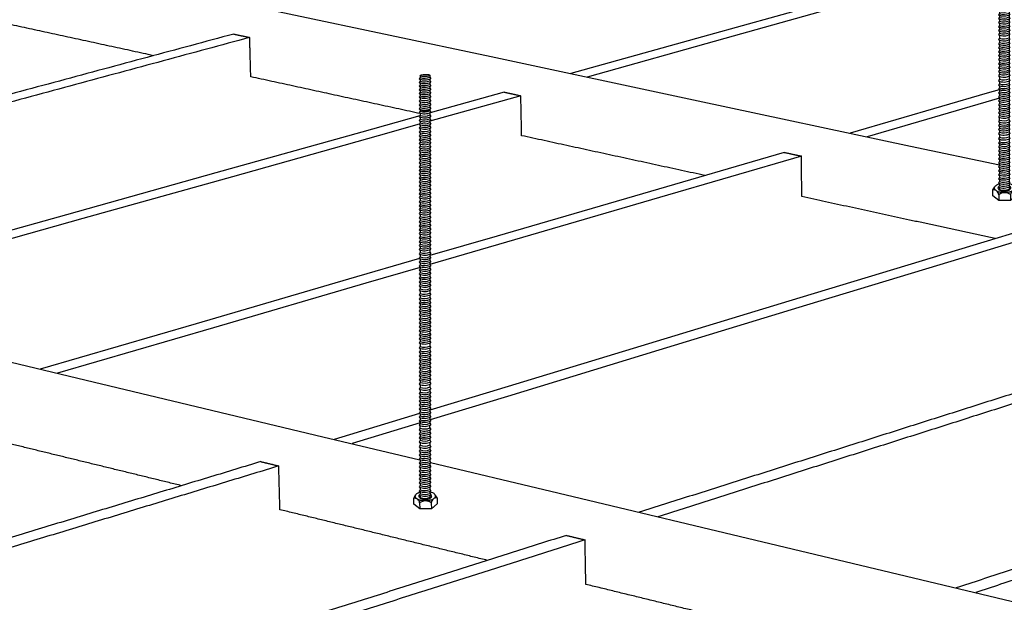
# Model space of a CAD drawing. Header units: millimetres. Extents: x 2538 to 24562, y 4449 to 23795.
# Tile 196 of 256: x 22547 to 22906, y 11558 to 11770. Entities that reach past the tile are written whole.
import ezdxf
from ezdxf import colors
from ezdxf.entities.mleader import LeaderData, LeaderLine
from ezdxf.math import Vec2, Vec3

# ---------------------------------------------------------------- set-up
doc = ezdxf.new("R2010")
doc.units = ezdxf.units.MM
doc.layers.add('_HD_tornillo', color=30, linetype='Continuous')
doc.layers.add('HD021_Text', color=2, linetype='Continuous', lineweight=9)
doc.layers.add('Make2D$Visible$Curves', color=7, linetype='Continuous', true_color=0x000000)
doc.styles.add('Arial Narrow', font='ARIALN.TTF')

# ---------------------------------------------------------------- blocks, each defined once
blk = doc.blocks.new('varilla roscada ISO')
for p, q in [((1060.76, -963.391), (1060.76, -963.521)), ((1060.76, -963.421), (1060.76, -963.545)), ((1059.908, -963.578), (1059.822, -963.695)), ((1059.822, -963.695), (1059.908, -963.791)), ((1059.908, -963.901), (1059.822, -964.017)), ((1059.822, -964.017), (1059.908, -964.114)), ((1059.908, -964.223), (1059.822, -964.339)), ((1059.908, -963.455), (1059.908, -963.578)), ((1059.908, -963.777), (1059.908, -963.901)), ((1059.908, -964.1), (1059.908, -964.223)), ((1060.76, -963.758), (1060.832, -963.67)), ((1060.76, -963.744), (1060.76, -963.868)), ((1060.76, -964.081), (1060.832, -963.993)), ((1060.76, -964.066), (1060.76, -964.19)), ((1060.761, -963.545), (1060.832, -963.67)), ((1060.761, -963.867), (1060.832, -963.993)), ((1060.761, -964.19), (1060.832, -964.315)), ((1059.822, -964.339), (1059.908, -964.436)), ((1059.908, -964.546), (1059.822, -964.662)), ((1059.822, -964.662), (1059.908, -964.759)), ((1059.908, -964.868), (1059.822, -964.984)), ((1059.822, -964.984), (1059.908, -965.081)), ((1059.908, -964.422), (1059.908, -964.546)), ((1059.908, -964.744), (1059.908, -964.868)), ((1059.908, -965.081), (1059.908, -965.191)), ((1060.76, -964.403), (1060.832, -964.315)), ((1060.76, -964.389), (1060.76, -964.513)), ((1060.76, -964.726), (1060.832, -964.638)), ((1060.76, -964.711), (1060.76, -964.835)), ((1060.76, -965.048), (1060.832, -964.96)), ((1060.76, -965.048), (1060.76, -965.158)), ((1060.761, -964.512), (1060.832, -964.638)), ((1060.761, -964.835), (1060.832, -964.96)), ((1059.908, -965.191), (1059.822, -965.307)), ((1059.822, -965.307), (1059.908, -965.404)), ((1059.908, -965.552), (1059.822, -965.668)), ((1059.822, -965.668), (1059.908, -965.765)), ((1059.822, -965.668), (1059.908, -965.765)), ((1059.908, -965.887), (1059.822, -966.003)), ((1059.822, -966.003), (1059.908, -966.1)), ((1059.908, -965.404), (1059.908, -965.552)), ((1059.908, -965.765), (1059.908, -965.887)), ((1060.76, -965.371), (1060.832, -965.283)), ((1060.76, -965.371), (1060.76, -965.518)), ((1060.76, -965.731), (1060.832, -965.644)), ((1060.76, -965.731), (1060.832, -965.644)), ((1060.76, -965.731), (1060.76, -965.854)), ((1060.76, -966.067), (1060.832, -965.979)), ((1060.761, -965.157), (1060.832, -965.283)), ((1060.761, -965.518), (1060.832, -965.644)), ((1060.761, -965.853), (1060.832, -965.979)), ((1059.908, -966.224), (1059.822, -966.34)), ((1059.822, -966.34), (1059.908, -966.437)), ((1059.908, -966.546), (1059.822, -966.662)), ((1059.822, -966.662), (1059.908, -966.759)), ((1059.908, -966.1), (1059.908, -966.224)), ((1059.908, -966.437), (1059.908, -966.546)), ((1059.908, -966.759), (1059.908, -966.907)), ((1060.76, -966.067), (1060.76, -966.191)), ((1060.76, -966.404), (1060.832, -966.316)), ((1060.76, -966.404), (1060.76, -966.513)), ((1060.76, -966.726), (1060.832, -966.638)), ((1060.76, -966.726), (1060.76, -966.874)), ((1060.761, -966.19), (1060.832, -966.316)), ((1060.761, -966.513), (1060.832, -966.638)), ((1060.761, -966.873), (1060.832, -966.999)), ((1059.908, -966.907), (1059.822, -967.023)), ((1059.822, -967.023), (1059.908, -967.12)), ((1059.822, -967.023), (1059.908, -967.12)), ((1059.908, -967.243), (1059.822, -967.359)), ((1059.822, -967.359), (1059.908, -967.456)), ((1059.908, -967.579), (1059.822, -967.696)), ((1059.822, -967.696), (1059.908, -967.792)), ((1059.908, -967.12), (1059.908, -967.243)), ((1059.908, -967.456), (1059.908, -967.579)), ((1060.76, -967.087), (1060.832, -966.999)), ((1060.76, -967.087), (1060.832, -966.999)), ((1060.76, -967.087), (1060.76, -967.209)), ((1060.76, -967.423), (1060.832, -967.335)), ((1060.76, -967.423), (1060.76, -967.546)), ((1060.76, -967.759), (1060.832, -967.672)), ((1060.761, -967.209), (1060.832, -967.335)), ((1060.761, -967.546), (1060.832, -967.672)), ((1059.908, -967.902), (1059.822, -968.018)), ((1059.822, -968.018), (1059.908, -968.115)), ((1059.908, -968.263), (1059.822, -968.379)), ((1059.822, -968.379), (1059.908, -968.476)), ((1059.822, -968.379), (1059.908, -968.476)), ((1059.908, -968.598), (1059.822, -968.714)), ((1059.908, -967.792), (1059.908, -967.902)), ((1059.908, -968.115), (1059.908, -968.263)), ((1059.908, -968.476), (1059.908, -968.598)), ((1060.76, -967.759), (1060.76, -967.869)), ((1060.76, -968.082), (1060.832, -967.994)), ((1060.76, -968.082), (1060.76, -968.23)), ((1060.76, -968.443), (1060.832, -968.355)), ((1060.76, -968.443), (1060.832, -968.355)), ((1060.76, -968.443), (1060.76, -968.565)), ((1060.761, -967.868), (1060.832, -967.994)), ((1060.761, -968.229), (1060.832, -968.355)), ((1060.761, -968.565), (1060.832, -968.69)), ((1059.822, -968.714), (1059.908, -968.811)), ((1059.908, -968.935), (1059.822, -969.051)), ((1059.822, -969.051), (1059.908, -969.148)), ((1059.908, -969.258), (1059.822, -969.374)), ((1059.822, -969.374), (1059.908, -969.471)), ((1059.908, -968.811), (1059.908, -968.935)), ((1059.908, -969.148), (1059.908, -969.258)), ((1059.908, -969.471), (1059.908, -969.618)), ((1060.76, -968.778), (1060.832, -968.69)), ((1060.76, -968.778), (1060.76, -968.902)), ((1060.76, -969.115), (1060.832, -969.027)), ((1060.76, -969.115), (1060.76, -969.224)), ((1060.76, -969.437), (1060.832, -969.35)), ((1060.76, -969.437), (1060.76, -969.585)), ((1060.761, -968.901), (1060.832, -969.027)), ((1060.761, -969.224), (1060.832, -969.35)), ((1059.908, -969.618), (1059.822, -969.735)), ((1059.822, -969.735), (1059.908, -969.831)), ((1059.908, -969.943), (1059.822, -970.059)), ((1059.822, -970.059), (1059.908, -970.156)), ((1059.908, -970.279), (1059.822, -970.395)), ((1059.908, -969.831), (1059.908, -969.943)), ((1059.908, -970.156), (1059.908, -970.279)), ((1060.76, -969.798), (1060.832, -969.711)), ((1060.76, -969.798), (1060.76, -969.91)), ((1060.76, -970.123), (1060.832, -970.035)), ((1060.76, -970.123), (1060.76, -970.245)), ((1060.761, -969.585), (1060.832, -969.711)), ((1060.761, -969.909), (1060.832, -970.035)), ((1060.761, -970.245), (1060.832, -970.371)), ((1059.822, -970.395), (1059.908, -970.492)), ((1059.908, -970.615), (1059.822, -970.731)), ((1059.822, -970.731), (1059.908, -970.828)), ((1059.908, -970.958), (1059.822, -971.075)), ((1059.822, -971.075), (1059.908, -971.171)), ((1059.908, -970.492), (1059.908, -970.615)), ((1059.908, -970.828), (1059.908, -970.958)), ((1059.908, -971.171), (1059.908, -971.297)), ((1060.76, -970.458), (1060.832, -970.371)), ((1060.76, -970.458), (1060.76, -970.582)), ((1060.76, -970.795), (1060.832, -970.707)), ((1060.76, -970.795), (1060.76, -970.925)), ((1060.76, -971.138), (1060.832, -971.05)), ((1060.76, -971.138), (1060.76, -971.264)), ((1060.761, -970.582), (1060.832, -970.707)), ((1060.761, -970.925), (1060.832, -971.05)), ((1059.908, -971.297), (1059.822, -971.413)), ((1059.822, -971.413), (1059.908, -971.51)), ((1059.908, -971.622), (1059.822, -971.738)), ((1059.822, -971.738), (1059.908, -971.835)), ((1059.908, -971.957), (1059.822, -972.074)), ((1059.908, -971.51), (1059.908, -971.622)), ((1059.908, -971.835), (1059.908, -971.957)), ((1060.76, -971.477), (1060.832, -971.389)), ((1060.76, -971.477), (1060.76, -971.589)), ((1060.76, -971.802), (1060.832, -971.714)), ((1060.76, -971.802), (1060.76, -971.924)), ((1060.76, -972.137), (1060.832, -972.049)), ((1060.761, -971.264), (1060.832, -971.389)), ((1060.761, -971.588), (1060.832, -971.714)), ((1060.761, -971.924), (1060.832, -972.049)), ((1059.822, -972.074), (1059.908, -972.17)), ((1059.908, -972.294), (1059.822, -972.41)), ((1059.822, -972.41), (1059.908, -972.507)), ((1059.908, -972.637), (1059.822, -972.753)), ((1059.822, -972.753), (1059.908, -972.85)), ((1059.908, -972.17), (1059.908, -972.294)), ((1059.908, -972.507), (1059.908, -972.637)), ((1059.908, -972.85), (1059.908, -972.98)), ((1060.76, -972.137), (1060.76, -972.261)), ((1060.76, -972.474), (1060.832, -972.386)), ((1060.76, -972.474), (1060.76, -972.604)), ((1060.76, -972.817), (1060.832, -972.729)), ((1060.76, -972.817), (1060.76, -972.947)), ((1060.761, -972.26), (1060.832, -972.386)), ((1060.761, -972.603), (1060.832, -972.729)), ((1059.908, -972.98), (1059.822, -973.096)), ((1059.822, -973.096), (1059.908, -973.193)), ((1059.908, -973.326), (1059.822, -973.443)), ((1059.822, -973.443), (1059.908, -973.539)), ((1059.908, -973.67), (1059.822, -973.786)), ((1059.822, -973.786), (1059.908, -973.883)), ((1059.908, -973.193), (1059.908, -973.326)), ((1059.908, -973.539), (1059.908, -973.67)), ((1060.76, -973.16), (1060.832, -973.072)), ((1060.76, -973.16), (1060.76, -973.293)), ((1060.76, -973.506), (1060.832, -973.419)), ((1060.76, -973.506), (1060.76, -973.636)), ((1060.76, -973.849), (1060.832, -973.762)), ((1060.761, -972.947), (1060.832, -973.072)), ((1060.761, -973.293), (1060.832, -973.419)), ((1060.761, -973.636), (1060.832, -973.762)), ((1059.908, -974.013), (1059.822, -974.129)), ((1059.822, -974.129), (1059.908, -974.226)), ((1059.908, -974.378), (1059.822, -974.494)), ((1059.822, -974.494), (1059.908, -974.591)), ((1059.908, -973.883), (1059.908, -974.013)), ((1059.908, -974.226), (1059.908, -974.378)), ((1059.908, -974.591), (1059.908, -974.724)), ((1060.76, -973.849), (1060.76, -973.979)), ((1060.76, -974.192), (1060.832, -974.105)), ((1060.76, -974.192), (1060.76, -974.344)), ((1060.76, -974.557), (1060.832, -974.47)), ((1060.76, -974.557), (1060.76, -974.691)), ((1060.761, -973.979), (1060.832, -974.105)), ((1060.761, -974.344), (1060.832, -974.47)), ((1059.908, -974.724), (1059.822, -974.84)), ((1059.822, -974.84), (1059.908, -974.937)), ((1059.908, -975.067), (1059.822, -975.183)), ((1059.822, -975.183), (1059.908, -975.28)), ((1059.908, -975.41), (1059.822, -975.526)), ((1059.908, -974.937), (1059.908, -975.067)), ((1059.908, -975.28), (1059.908, -975.41)), ((1060.76, -974.904), (1060.832, -974.816)), ((1060.76, -974.904), (1060.76, -975.034)), ((1060.76, -975.247), (1060.832, -975.159)), ((1060.76, -975.247), (1060.76, -975.377)), ((1060.76, -975.59), (1060.832, -975.502)), ((1060.761, -974.69), (1060.832, -974.816)), ((1060.761, -975.033), (1060.832, -975.159)), ((1060.761, -975.376), (1060.832, -975.502)), ((1059.822, -975.526), (1059.908, -975.623)), ((1059.908, -975.79), (1059.822, -975.906)), ((1059.822, -975.906), (1059.908, -976.003)), ((1059.908, -976.133), (1059.822, -976.25)), ((1059.822, -976.25), (1059.908, -976.346)), ((1059.908, -975.623), (1059.908, -975.79)), ((1059.908, -976.003), (1059.908, -976.133)), ((1059.908, -976.346), (1059.908, -976.48)), ((1060.76, -975.59), (1060.76, -975.757)), ((1060.76, -975.97), (1060.832, -975.882)), ((1060.76, -975.97), (1060.76, -976.1)), ((1060.76, -976.313), (1060.832, -976.225)), ((1060.76, -976.313), (1060.76, -976.446)), ((1060.761, -975.757), (1060.832, -975.882)), ((1060.761, -976.1), (1060.832, -976.225)), ((1059.908, -976.48), (1059.822, -976.596)), ((1059.822, -976.596), (1059.908, -976.693)), ((1059.908, -976.823), (1059.822, -976.939)), ((1059.822, -976.939), (1059.908, -977.036)), ((1059.908, -977.166), (1059.822, -977.282)), ((1059.908, -976.693), (1059.908, -976.823)), ((1059.908, -977.036), (1059.908, -977.166)), ((1060.76, -976.659), (1060.832, -976.572)), ((1060.76, -976.659), (1060.76, -976.789)), ((1060.76, -977.002), (1060.832, -976.915)), ((1060.76, -977.002), (1060.76, -977.133)), ((1060.761, -976.446), (1060.832, -976.572)), ((1060.761, -976.789), (1060.832, -976.915)), ((1060.761, -977.132), (1060.832, -977.258)), ((1059.822, -977.282), (1059.908, -977.379)), ((1059.908, -977.531), (1059.822, -977.647)), ((1059.822, -977.647), (1059.908, -977.744)), ((1059.908, -977.877), (1059.822, -977.993)), ((1059.822, -977.993), (1059.908, -978.09)), ((1059.908, -977.379), (1059.908, -977.531)), ((1059.908, -977.744), (1059.908, -977.877)), ((1059.908, -978.09), (1059.908, -978.22)), ((1060.76, -977.346), (1060.832, -977.258)), ((1060.76, -977.346), (1060.76, -977.497)), ((1060.76, -977.71), (1060.832, -977.623)), ((1060.76, -977.71), (1060.76, -977.844)), ((1060.76, -978.057), (1060.832, -977.969)), ((1060.76, -978.057), (1060.76, -978.187)), ((1060.761, -977.497), (1060.832, -977.623)), ((1060.761, -977.843), (1060.832, -977.969)), ((1059.908, -978.22), (1059.822, -978.336)), ((1059.822, -978.336), (1059.908, -978.433)), ((1059.908, -978.563), (1059.822, -978.679)), ((1059.822, -978.679), (1059.908, -978.776)), ((1059.908, -978.95), (1059.822, -979.066)), ((1059.908, -978.433), (1059.908, -978.563)), ((1059.908, -978.776), (1059.908, -978.95)), ((1060.76, -978.4), (1060.832, -978.312)), ((1060.76, -978.4), (1060.76, -978.53)), ((1060.76, -978.743), (1060.832, -978.655)), ((1060.76, -978.743), (1060.76, -978.917)), ((1060.761, -978.186), (1060.832, -978.312)), ((1060.761, -978.529), (1060.832, -978.655)), ((1060.761, -978.916), (1060.832, -979.042)), ((1059.822, -979.066), (1059.908, -979.163)), ((1059.908, -979.33), (1059.822, -979.446)), ((1059.822, -979.446), (1059.908, -979.543)), ((1059.908, -979.673), (1059.822, -979.789)), ((1059.822, -979.789), (1059.908, -979.886)), ((1059.908, -979.163), (1059.908, -979.33)), ((1059.908, -979.543), (1059.908, -979.673)), ((1060.76, -979.13), (1060.832, -979.042)), ((1060.76, -979.13), (1060.76, -979.297)), ((1060.76, -979.51), (1060.832, -979.422)), ((1060.76, -979.51), (1060.76, -979.64)), ((1060.76, -979.853), (1060.832, -979.765)), ((1060.761, -979.297), (1060.832, -979.422)), ((1060.761, -979.64), (1060.832, -979.765)), ((1059.908, -980.019), (1059.822, -980.136)), ((1059.822, -980.136), (1059.908, -980.233)), ((1059.908, -980.363), (1059.822, -980.479)), ((1059.822, -980.479), (1059.908, -980.576)), ((1059.908, -979.886), (1059.908, -980.019)), ((1059.908, -980.233), (1059.908, -980.363)), ((1059.908, -980.576), (1059.908, -980.706)), ((1060.76, -979.853), (1060.76, -979.986)), ((1060.76, -980.199), (1060.832, -980.112)), ((1060.76, -980.199), (1060.76, -980.329)), ((1060.76, -980.542), (1060.832, -980.455)), ((1060.76, -980.542), (1060.76, -980.672)), ((1060.761, -979.986), (1060.832, -980.112)), ((1060.761, -980.329), (1060.832, -980.455)), ((1060.761, -980.672), (1060.832, -980.798)), ((1059.908, -980.706), (1059.822, -980.822)), ((1059.822, -980.822), (1059.908, -980.919)), ((1059.908, -981.071), (1059.822, -981.187)), ((1059.822, -981.187), (1059.908, -981.284)), ((1059.908, -981.417), (1059.822, -981.533)), ((1059.822, -981.533), (1059.908, -981.63)), ((1059.908, -980.919), (1059.908, -981.071)), ((1059.908, -981.284), (1059.908, -981.417)), ((1060.76, -980.885), (1060.832, -980.798)), ((1060.76, -980.885), (1060.76, -981.037)), ((1060.76, -981.25), (1060.832, -981.163)), ((1060.76, -981.25), (1060.76, -981.384)), ((1060.76, -981.597), (1060.832, -981.509)), ((1060.761, -981.037), (1060.832, -981.163)), ((1060.761, -981.383), (1060.832, -981.509)), ((1059.908, -981.76), (1059.822, -981.876)), ((1059.822, -981.876), (1059.908, -981.973)), ((1059.908, -982.138), (1059.822, -982.254)), ((1059.822, -982.254), (1059.908, -982.351)), ((1059.908, -981.63), (1059.908, -981.76)), ((1059.908, -981.973), (1059.908, -982.138)), ((1059.908, -982.351), (1059.908, -982.541)), ((1060.76, -981.597), (1060.76, -981.727)), ((1060.76, -981.94), (1060.832, -981.852)), ((1060.76, -981.94), (1060.76, -982.105)), ((1060.76, -982.318), (1060.832, -982.23)), ((1060.76, -982.318), (1060.76, -982.508)), ((1060.761, -981.726), (1060.832, -981.852)), ((1060.761, -982.104), (1060.832, -982.23)), ((1059.908, -982.541), (1059.822, -982.657)), ((1059.822, -982.657), (1059.908, -982.754)), ((1059.908, -982.921), (1059.822, -983.038)), ((1059.822, -983.038), (1059.908, -983.134)), ((1059.908, -983.264), (1059.822, -983.381)), ((1059.908, -982.754), (1059.908, -982.921)), ((1059.908, -983.134), (1059.908, -983.264)), ((1060.76, -982.721), (1060.832, -982.633)), ((1060.76, -982.721), (1060.76, -982.888)), ((1060.76, -983.101), (1060.832, -983.013)), ((1060.76, -983.101), (1060.76, -983.231)), ((1060.761, -982.507), (1060.832, -982.633)), ((1060.761, -982.888), (1060.832, -983.013)), ((1060.761, -983.231), (1060.832, -983.357)), ((1059.822, -983.381), (1059.908, -983.477)), ((1059.908, -983.611), (1059.822, -983.727)), ((1059.822, -983.727), (1059.908, -983.824)), ((1059.908, -983.954), (1059.822, -984.07)), ((1059.822, -984.07), (1059.908, -984.167)), ((1059.908, -983.477), (1059.908, -983.611)), ((1059.908, -983.824), (1059.908, -983.954)), ((1060.76, -983.444), (1060.832, -983.357)), ((1060.76, -983.444), (1060.76, -983.577)), ((1060.76, -983.79), (1060.832, -983.703)), ((1060.76, -983.79), (1060.76, -983.921)), ((1060.76, -984.134), (1060.832, -984.046)), ((1060.76, -984.134), (1060.76, -984.264)), ((1060.761, -983.577), (1060.832, -983.703)), ((1060.761, -983.92), (1060.832, -984.046)), ((1059.908, -984.297), (1059.822, -984.413)), ((1059.822, -984.413), (1059.908, -984.51)), ((1059.908, -984.662), (1059.822, -984.778)), ((1059.822, -984.778), (1059.908, -984.875)), ((1059.908, -985.008), (1059.822, -985.124)), ((1059.908, -984.167), (1059.908, -984.297)), ((1059.908, -984.51), (1059.908, -984.662)), ((1059.908, -984.875), (1059.908, -985.008)), ((1060.76, -984.477), (1060.832, -984.389)), ((1060.76, -984.477), (1060.76, -984.629)), ((1060.76, -984.842), (1060.832, -984.754)), ((1060.76, -984.842), (1060.76, -984.975)), ((1060.761, -984.263), (1060.832, -984.389)), ((1060.761, -984.628), (1060.832, -984.754)), ((1060.761, -984.974), (1060.832, -985.1)), ((1059.822, -985.124), (1059.908, -985.221)), ((1059.908, -985.351), (1059.822, -985.467)), ((1059.822, -985.467), (1059.908, -985.564)), ((1059.908, -985.694), (1059.822, -985.81)), ((1059.822, -985.81), (1059.908, -985.907)), ((1059.908, -985.221), (1059.908, -985.351)), ((1059.908, -985.564), (1059.908, -985.694)), ((1060.76, -985.188), (1060.832, -985.1)), ((1060.76, -985.188), (1060.76, -985.318)), ((1060.76, -985.531), (1060.832, -985.443)), ((1060.76, -985.531), (1060.76, -985.661)), ((1060.76, -985.874), (1060.832, -985.786)), ((1060.76, -985.874), (1060.76, -986.028)), ((1060.761, -985.317), (1060.832, -985.443)), ((1060.761, -985.66), (1060.832, -985.786)), ((1059.908, -986.061), (1059.822, -986.177)), ((1059.822, -986.177), (1059.908, -986.274)), ((1059.908, -986.404), (1059.822, -986.52)), ((1059.822, -986.52), (1059.908, -986.617)), ((1059.908, -985.907), (1059.908, -986.061)), ((1059.908, -986.274), (1059.908, -986.404)), ((1059.908, -986.617), (1059.908, -986.747)), ((1060.76, -986.241), (1060.832, -986.153)), ((1060.76, -986.241), (1060.76, -986.371)), ((1060.76, -986.584), (1060.832, -986.496)), ((1060.76, -986.584), (1060.76, -986.714)), ((1060.761, -986.027), (1060.832, -986.153)), ((1060.761, -986.37), (1060.832, -986.496)), ((1060.761, -986.713), (1060.832, -986.839)), ((1059.908, -986.747), (1059.822, -986.863)), ((1059.822, -986.863), (1059.908, -986.96)), ((1059.908, -987.185), (1059.822, -987.301)), ((1059.822, -987.301), (1059.908, -987.398)), ((1059.908, -987.566), (1059.822, -987.682)), ((1059.908, -986.96), (1059.908, -987.185)), ((1059.908, -987.398), (1059.908, -987.566)), ((1060.76, -986.927), (1060.832, -986.839)), ((1060.76, -986.927), (1060.76, -987.152)), ((1060.76, -987.365), (1060.832, -987.277)), ((1060.76, -987.365), (1060.76, -987.532)), ((1060.761, -987.151), (1060.832, -987.277)), ((1060.761, -987.532), (1060.832, -987.658)), ((1059.822, -987.682), (1059.908, -987.779)), ((1059.908, -987.909), (1059.822, -988.025)), ((1059.822, -988.025), (1059.908, -988.122)), ((1059.908, -988.255), (1059.822, -988.371)), ((1059.822, -988.371), (1059.908, -988.468)), ((1059.908, -987.779), (1059.908, -987.909)), ((1059.908, -988.122), (1059.908, -988.255)), ((1060.76, -987.745), (1060.832, -987.658)), ((1060.76, -987.745), (1060.76, -987.875)), ((1060.76, -988.089), (1060.832, -988.001)), ((1060.76, -988.089), (1060.76, -988.222)), ((1060.76, -988.435), (1060.832, -988.347)), ((1060.76, -988.435), (1060.76, -988.565)), ((1060.761, -987.875), (1060.832, -988.001)), ((1060.761, -988.221), (1060.832, -988.347)), ((1059.908, -988.598), (1059.822, -988.714)), ((1059.822, -988.714), (1059.908, -988.811)), ((1059.908, -988.941), (1059.822, -989.057)), ((1059.822, -989.057), (1059.908, -989.154)), ((1059.908, -989.306), (1059.822, -989.422)), ((1059.908, -988.468), (1059.908, -988.598)), ((1059.908, -988.811), (1059.908, -988.941)), ((1059.908, -989.154), (1059.908, -989.306)), ((1060.76, -988.778), (1060.832, -988.69)), ((1060.76, -988.778), (1060.76, -988.908)), ((1060.76, -989.121), (1060.832, -989.033)), ((1060.76, -989.121), (1060.76, -989.273)), ((1060.761, -988.564), (1060.832, -988.69)), ((1060.761, -988.907), (1060.832, -989.033)), ((1060.761, -989.272), (1060.832, -989.398)), ((1059.822, -989.422), (1059.908, -989.519)), ((1059.908, -989.652), (1059.822, -989.768)), ((1059.822, -989.768), (1059.908, -989.865)), ((1059.908, -989.995), (1059.822, -990.111)), ((1059.822, -990.111), (1059.908, -990.208)), ((1059.908, -989.519), (1059.908, -989.652)), ((1059.908, -989.865), (1059.908, -989.995)), ((1060.76, -989.486), (1060.832, -989.398)), ((1060.76, -989.486), (1060.76, -989.619)), ((1060.76, -989.832), (1060.832, -989.744)), ((1060.76, -989.832), (1060.76, -989.962)), ((1060.76, -990.175), (1060.832, -990.087)), ((1060.76, -990.175), (1060.76, -990.305)), ((1060.761, -989.618), (1060.832, -989.744)), ((1060.761, -989.962), (1060.832, -990.087)), ((1059.908, -990.338), (1059.822, -990.492)), ((1059.822, -990.492), (1059.908, -990.589)), ((1059.908, -990.776), (1059.822, -990.92)), ((1059.822, -990.92), (1059.908, -991.017)), ((1059.908, -990.208), (1059.908, -990.338)), ((1059.908, -990.589), (1059.908, -990.776)), ((1059.908, -991.017), (1059.908, -991.184)), ((1060.76, -990.556), (1060.832, -990.468)), ((1060.76, -990.556), (1060.76, -990.742)), ((1060.76, -990.984), (1060.832, -990.896)), ((1060.76, -990.984), (1060.76, -991.151)), ((1060.761, -990.305), (1060.832, -990.468)), ((1060.761, -990.742), (1060.832, -990.896)), ((1059.908, -991.184), (1059.822, -991.301)), ((1059.822, -991.301), (1059.908, -991.397)), ((1059.908, -991.527), (1059.822, -991.644)), ((1059.822, -991.644), (1059.908, -991.74)), ((1059.908, -991.874), (1059.822, -991.99)), ((1059.908, -991.397), (1059.908, -991.527)), ((1059.908, -991.74), (1059.908, -991.874)), ((1060.76, -991.364), (1060.832, -991.277)), ((1060.76, -991.364), (1060.76, -991.494)), ((1060.76, -991.707), (1060.832, -991.62)), ((1060.76, -991.707), (1060.76, -991.84)), ((1060.761, -991.151), (1060.832, -991.277)), ((1060.761, -991.494), (1060.832, -991.62)), ((1060.761, -991.84), (1060.832, -991.966)), ((1059.822, -991.99), (1059.908, -992.087)), ((1059.908, -992.217), (1059.822, -992.333)), ((1059.822, -992.333), (1059.908, -992.43)), ((1059.908, -992.56), (1059.822, -992.676)), ((1059.822, -992.676), (1059.908, -992.773)), ((1059.908, -992.087), (1059.908, -992.217)), ((1059.908, -992.43), (1059.908, -992.56)), ((1059.908, -992.773), (1059.908, -992.925)), ((1060.76, -992.053), (1060.832, -991.966)), ((1060.76, -992.053), (1060.76, -992.184)), ((1060.76, -992.397), (1060.832, -992.309)), ((1060.76, -992.397), (1060.76, -992.527)), ((1060.76, -992.74), (1060.832, -992.652)), ((1060.76, -992.74), (1060.76, -992.892)), ((1060.761, -992.183), (1060.832, -992.309)), ((1060.761, -992.526), (1060.832, -992.652)), ((1059.908, -992.925), (1059.822, -993.041)), ((1059.822, -993.041), (1059.908, -993.138)), ((1059.908, -993.271), (1059.822, -993.387)), ((1059.822, -993.387), (1059.908, -993.484)), ((1059.908, -993.614), (1059.822, -993.73)), ((1059.908, -993.138), (1059.908, -993.271)), ((1059.908, -993.484), (1059.908, -993.614)), ((1060.76, -993.105), (1060.832, -993.017)), ((1060.76, -993.105), (1060.76, -993.238)), ((1060.76, -993.451), (1060.832, -993.363)), ((1060.76, -993.451), (1060.76, -993.581)), ((1060.761, -992.891), (1060.832, -993.017)), ((1060.761, -993.237), (1060.832, -993.363)), ((1060.761, -993.58), (1060.832, -993.706)), ((1059.822, -993.73), (1059.908, -993.827)), ((1059.908, -993.957), (1059.822, -994.088)), ((1059.822, -994.088), (1059.908, -994.185)), ((1059.908, -994.362), (1059.822, -994.505)), ((1059.822, -994.505), (1059.908, -994.602)), ((1059.908, -993.827), (1059.908, -993.957)), ((1059.908, -994.362), (1059.908, -994.185)), ((1060.76, -993.794), (1060.832, -993.706)), ((1060.76, -993.794), (1060.76, -993.924)), ((1060.76, -994.152), (1060.832, -994.064)), ((1060.76, -994.569), (1060.832, -994.481)), ((1060.761, -993.923), (1060.832, -994.064)), ((1060.761, -994.328), (1060.761, -994.15)), ((1060.761, -994.328), (1060.832, -994.481)), ((1059.908, -994.735), (1059.822, -994.851)), ((1059.822, -994.851), (1059.908, -994.948)), ((1059.908, -995.078), (1059.822, -995.194)), ((1059.822, -995.194), (1059.908, -995.291)), ((1059.908, -994.602), (1059.908, -994.735)), ((1059.908, -994.948), (1059.908, -995.078)), ((1059.908, -995.291), (1059.908, -995.421)), ((1060.76, -994.569), (1060.76, -994.702)), ((1060.76, -994.915), (1060.832, -994.827)), ((1060.76, -994.915), (1060.76, -995.045)), ((1060.76, -995.258), (1060.832, -995.17)), ((1060.76, -995.258), (1060.76, -995.388)), ((1060.761, -994.701), (1060.832, -994.827)), ((1060.761, -995.044), (1060.832, -995.17)), ((1059.908, -995.421), (1059.822, -995.575)), ((1059.822, -995.575), (1059.908, -995.672)), ((1059.908, -995.858), (1059.822, -996.003)), ((1059.822, -996.003), (1059.908, -996.1)), ((1059.908, -995.672), (1059.908, -995.858)), ((1059.908, -996.1), (1059.908, -996.267)), ((1060.76, -995.639), (1060.832, -995.551)), ((1060.76, -995.639), (1060.76, -995.825)), ((1060.76, -996.067), (1060.832, -995.979)), ((1060.76, -996.067), (1060.76, -996.234)), ((1060.761, -995.387), (1060.832, -995.551)), ((1060.761, -995.825), (1060.832, -995.979)), ((1060.761, -996.233), (1060.832, -996.359)), ((1059.908, -996.267), (1059.822, -996.383)), ((1059.822, -996.383), (1059.908, -996.48)), ((1059.908, -996.61), (1059.822, -996.726)), ((1059.822, -996.726), (1059.908, -996.823)), ((1059.908, -996.956), (1059.822, -997.073)), ((1059.822, -997.073), (1059.908, -997.169)), ((1059.908, -996.48), (1059.908, -996.61)), ((1059.908, -996.823), (1059.908, -996.956)), ((1060.76, -996.447), (1060.832, -996.359)), ((1060.76, -996.447), (1060.76, -996.577)), ((1060.76, -996.79), (1060.832, -996.702)), ((1060.76, -996.79), (1060.76, -996.923)), ((1060.76, -997.136), (1060.832, -997.049)), ((1060.761, -996.577), (1060.832, -996.702)), ((1060.761, -996.923), (1060.832, -997.049)), ((1059.908, -997.3), (1059.822, -997.416)), ((1059.822, -997.416), (1059.908, -997.513)), ((1059.908, -997.643), (1059.822, -997.759)), ((1059.822, -997.759), (1059.908, -997.856)), ((1059.908, -997.169), (1059.908, -997.3)), ((1059.908, -997.513), (1059.908, -997.643)), ((1059.908, -997.856), (1059.908, -998.008)), ((1060.76, -997.136), (1060.76, -997.266)), ((1060.76, -997.479), (1060.832, -997.392)), ((1060.76, -997.479), (1060.76, -997.609)), ((1060.76, -997.822), (1060.832, -997.735)), ((1060.76, -997.822), (1060.76, -997.974)), ((1060.761, -997.266), (1060.832, -997.392)), ((1060.761, -997.609), (1060.832, -997.735)), ((1059.908, -998.008), (1059.822, -998.124)), ((1059.822, -998.124), (1059.908, -998.221)), ((1059.908, -998.354), (1059.822, -998.47)), ((1059.822, -998.47), (1059.908, -998.567)), ((1059.908, -998.697), (1059.822, -998.813)), ((1059.822, -998.813), (1059.908, -998.91)), ((1059.908, -998.221), (1059.908, -998.354)), ((1059.908, -998.567), (1059.908, -998.697)), ((1060.76, -998.187), (1060.832, -998.1)), ((1060.76, -998.187), (1060.76, -998.321)), ((1060.76, -998.534), (1060.832, -998.446)), ((1060.76, -998.534), (1060.76, -998.664)), ((1060.76, -998.877), (1060.832, -998.789)), ((1060.761, -997.974), (1060.832, -998.1)), ((1060.761, -998.32), (1060.832, -998.446)), ((1060.761, -998.663), (1060.832, -998.789)), ((1059.908, -999.04), (1059.822, -999.156)), ((1059.822, -999.156), (1059.908, -999.253)), ((1059.908, -999.395), (1059.822, -999.511)), ((1059.822, -999.511), (1059.908, -999.608)), ((1059.908, -998.91), (1059.908, -999.04)), ((1059.908, -999.253), (1059.908, -999.395)), ((1059.908, -999.608), (1059.908, -999.76)), ((1060.76, -998.877), (1060.76, -999.007)), ((1060.76, -999.22), (1060.832, -999.132)), ((1060.76, -999.22), (1060.76, -999.362)), ((1060.76, -999.575), (1060.832, -999.487)), ((1060.76, -999.575), (1060.76, -999.727)), ((1060.761, -999.006), (1060.832, -999.132)), ((1060.761, -999.361), (1060.832, -999.487)), ((1059.334, -1000.5), (1059.5, -1000.215)), ((1059.341, -1001.012), (1059.334, -1000.5)), ((1059.908, -999.76), (1059.822, -999.876)), ((1059.822, -999.876), (1059.908, -999.973)), ((1059.908, -1000.106), (1059.822, -1000.222)), ((1059.822, -1000.222), (1059.908, -1000.319)), ((1059.908, -1000.449), (1059.881, -1000.486)), ((1059.908, -999.973), (1059.908, -1000.106)), ((1059.908, -1000.319), (1059.908, -1000.449)), ((1060.76, -999.94), (1060.832, -999.852)), ((1060.76, -999.94), (1060.76, -1000.073)), ((1060.76, -1000.286), (1060.832, -1000.198)), ((1060.76, -1000.286), (1060.76, -1000.416)), ((1060.761, -999.726), (1060.832, -999.852)), ((1060.761, -1000.072), (1060.832, -1000.198)), ((1060.761, -1000.415), (1060.803, -1000.489)), ((1061.383, -1000.473), (1061.21, -1000.192)), ((1061.383, -1000.473), (1061.39, -1000.985)), ((1059.859, -1001.432), (1059.341, -1001.012)), ((1059.852, -1000.92), (1059.859, -1001.432)), ((1060.876, -1000.906), (1060.883, -1001.419)), ((1061.39, -1000.985), (1060.883, -1001.419)), ((1060.883, -1001.419), (1059.859, -1001.432))]:
    blk.add_line(p, q)
for points in [[(1060.767, -999.932, -0.050174), (1060.979, -1000.006, -0.103273), (1061.188, -1000.161, -0.179504), (1061.243, -1000.304, -0.179504), (1061.192, -1000.448, -0.103273), (1060.987, -1000.609, -0.06305), (1060.721, -1000.702, -0.049252), (1060.362, -1000.743, -0.049252), (1060.003, -1000.712, -0.06305), (1059.734, -1000.626, -0.103273), (1059.525, -1000.47, -0.179504), (1059.47, -1000.328, -0.179504), (1059.521, -1000.183, -0.103273), (1059.726, -1000.022, -0.040066), (1059.892, -999.955)], [(1060.795, -1000.132, -0.054589), (1060.852, -1000.197, -0.152216), (1060.89, -1000.311, -0.152216), (1060.855, -1000.426, -0.106943), (1060.734, -1000.543, -0.074343), (1060.569, -1000.614, -0.060974), (1060.352, -1000.643, -0.060974), (1060.134, -1000.62, -0.074343), (1059.967, -1000.553, -0.106943), (1059.842, -1000.439, -0.152216), (1059.805, -1000.325, -0.124765), (1059.828, -1000.229, -0.124765)]]:
    blk.add_lwpolyline(points, format="xyb")
for centre, radius, start, end in [((1060.304, -962.689), 1.115, 244.4352, 298.29184), ((1060.304, -963.011), 1.115, 244.4352, 298.29184), ((1060.293, -962.499), 1.146, 250.38545, 294.07513), ((1060.293, -962.822), 1.146, 250.38545, 294.07513), ((1060.293, -963.144), 1.146, 250.38545, 294.07513), ((1060.304, -963.334), 1.115, 244.4352, 298.29184), ((1060.304, -963.656), 1.115, 244.4352, 298.29184), ((1060.304, -963.979), 1.115, 244.4352, 298.29184), ((1060.293, -963.466), 1.146, 250.38545, 294.07513), ((1060.293, -963.789), 1.146, 250.38545, 294.07513), ((1060.304, -964.301), 1.115, 244.4352, 298.29184), ((1060.304, -964.662), 1.115, 244.4352, 298.29184), ((1060.304, -964.997), 1.115, 244.4352, 298.29184), ((1060.293, -964.111), 1.146, 250.38545, 294.07513), ((1060.293, -964.472), 1.146, 250.38545, 294.07513), ((1060.293, -964.808), 1.146, 250.38545, 294.07513), ((1060.304, -965.334), 1.115, 244.4352, 298.29184), ((1060.304, -965.657), 1.115, 244.4352, 298.29184), ((1060.293, -965.145), 1.146, 250.38545, 294.07513), ((1060.293, -965.358), 1.146, 250.38545, 294.07513), ((1060.293, -965.467), 1.146, 250.38545, 294.07513), ((1060.293, -965.828), 1.146, 250.38545, 294.07513), ((1060.304, -966.018), 1.115, 244.4352, 298.29184), ((1060.304, -966.353), 1.115, 244.4352, 298.29184), ((1060.304, -966.69), 1.115, 244.4352, 298.29184), ((1060.293, -966.163), 1.146, 250.38545, 294.07513), ((1060.293, -966.5), 1.146, 250.38545, 294.07513), ((1060.304, -967.012), 1.115, 244.4352, 298.29184), ((1060.304, -967.373), 1.115, 244.4352, 298.29184), ((1060.293, -966.823), 1.146, 250.38545, 294.07513), ((1060.293, -967.184), 1.146, 250.38545, 294.07513), ((1060.293, -967.519), 1.146, 250.38545, 294.07513), ((1060.304, -967.709), 1.115, 244.4352, 298.29184), ((1060.304, -968.045), 1.115, 244.4352, 298.29184), ((1060.304, -968.368), 1.115, 244.4352, 298.29184), ((1060.293, -967.856), 1.146, 250.38545, 294.07513), ((1060.293, -968.178), 1.146, 250.38545, 294.07513), ((1060.304, -968.729), 1.115, 244.4352, 298.29184), ((1060.304, -969.053), 1.115, 244.4352, 298.29184), ((1060.293, -968.539), 1.146, 250.38545, 294.07513), ((1060.293, -968.864), 1.146, 250.38545, 294.07513), ((1060.293, -969.199), 1.146, 250.38545, 294.07513), ((1060.304, -969.389), 1.115, 244.4352, 298.29184), ((1060.304, -969.726), 1.115, 244.4352, 298.29184), ((1060.304, -970.069), 1.115, 244.4352, 298.29184), ((1060.293, -969.536), 1.146, 250.38545, 294.07513), ((1060.293, -969.879), 1.146, 250.38545, 294.07513), ((1060.304, -970.408), 1.115, 244.4352, 298.29184), ((1060.304, -970.732), 1.115, 244.4352, 298.29184), ((1060.304, -971.068), 1.115, 244.4352, 298.29184), ((1060.293, -970.218), 1.146, 250.38545, 294.07513), ((1060.293, -970.543), 1.146, 250.38545, 294.07513), ((1060.293, -970.878), 1.146, 250.38545, 294.07513), ((1060.304, -971.405), 1.115, 244.4352, 298.29184), ((1060.304, -971.748), 1.115, 244.4352, 298.29184), ((1060.293, -971.215), 1.146, 250.38545, 294.07513), ((1060.293, -971.558), 1.146, 250.38545, 294.07513), ((1060.304, -972.091), 1.115, 244.4352, 298.29184), ((1060.304, -972.437), 1.115, 244.4352, 298.29184), ((1060.304, -972.78), 1.115, 244.4352, 298.29184), ((1060.293, -971.901), 1.146, 250.38545, 294.07513), ((1060.293, -972.247), 1.146, 250.38545, 294.07513), ((1060.293, -972.59), 1.146, 250.38545, 294.07513), ((1060.304, -973.123), 1.115, 244.4352, 298.29184), ((1060.304, -973.488), 1.115, 244.4352, 298.29184), ((1060.293, -972.933), 1.146, 250.38545, 294.07513), ((1060.293, -973.298), 1.146, 250.38545, 294.07513), ((1060.304, -973.834), 1.115, 244.4352, 298.29184), ((1060.304, -974.177), 1.115, 244.4352, 298.29184), ((1060.304, -974.52), 1.115, 244.4352, 298.29184), ((1060.293, -973.644), 1.146, 250.38545, 294.07513), ((1060.293, -973.988), 1.146, 250.38545, 294.07513), ((1060.293, -974.331), 1.146, 250.38545, 294.07513), ((1060.304, -974.901), 1.115, 244.4352, 298.29184), ((1060.304, -975.244), 1.115, 244.4352, 298.29184), ((1060.293, -974.711), 1.146, 250.38545, 294.07513), ((1060.293, -975.054), 1.146, 250.38545, 294.07513), ((1060.304, -975.59), 1.115, 244.4352, 298.29184), ((1060.304, -975.933), 1.115, 244.4352, 298.29184), ((1060.293, -975.4), 1.146, 250.38545, 294.07513), ((1060.293, -975.743), 1.146, 250.38545, 294.07513), ((1060.293, -976.086), 1.146, 250.38545, 294.07513), ((1060.304, -976.276), 1.115, 244.4352, 298.29184), ((1060.304, -976.641), 1.115, 244.4352, 298.29184), ((1060.304, -976.987), 1.115, 244.4352, 298.29184), ((1060.293, -976.451), 1.146, 250.38545, 294.07513), ((1060.293, -976.798), 1.146, 250.38545, 294.07513), ((1060.304, -977.33), 1.115, 244.4352, 298.29184), ((1060.304, -977.673), 1.115, 244.4352, 298.29184), ((1060.293, -977.141), 1.146, 250.38545, 294.07513), ((1060.293, -977.484), 1.146, 250.38545, 294.07513), ((1060.293, -977.87), 1.146, 250.38545, 294.07513), ((1060.304, -978.06), 1.115, 244.4352, 298.29184), ((1060.304, -978.441), 1.115, 244.4352, 298.29184), ((1060.304, -978.784), 1.115, 244.4352, 298.29184), ((1060.293, -978.251), 1.146, 250.38545, 294.07513), ((1060.293, -978.594), 1.146, 250.38545, 294.07513), ((1060.304, -979.13), 1.115, 244.4352, 298.29184), ((1060.304, -979.473), 1.115, 244.4352, 298.29184), ((1060.293, -978.94), 1.146, 250.38545, 294.07513), ((1060.293, -979.283), 1.146, 250.38545, 294.07513), ((1060.293, -979.626), 1.146, 250.38545, 294.07513), ((1060.304, -979.816), 1.115, 244.4352, 298.29184), ((1060.304, -980.181), 1.115, 244.4352, 298.29184), ((1060.304, -980.527), 1.115, 244.4352, 298.29184), ((1060.293, -979.991), 1.146, 250.38545, 294.07513), ((1060.293, -980.337), 1.146, 250.38545, 294.07513), ((1060.304, -980.87), 1.115, 244.4352, 298.29184), ((1060.304, -981.248), 1.115, 244.4352, 298.29184), ((1060.293, -980.681), 1.146, 250.38545, 294.07513), ((1060.293, -981.059), 1.146, 250.38545, 294.07513), ((1060.304, -981.651), 1.115, 244.4352, 298.29184), ((1060.304, -982.032), 1.115, 244.4352, 298.29184), ((1060.293, -981.462), 1.146, 250.38545, 294.07513), ((1060.293, -981.842), 1.146, 250.38545, 294.07513), ((1060.293, -982.185), 1.146, 250.38545, 294.07513), ((1060.304, -982.375), 1.115, 244.4352, 298.29184), ((1060.304, -982.721), 1.115, 244.4352, 298.29184), ((1060.304, -983.064), 1.115, 244.4352, 298.29184), ((1060.293, -982.531), 1.146, 250.38545, 294.07513), ((1060.293, -982.874), 1.146, 250.38545, 294.07513), ((1060.304, -983.407), 1.115, 244.4352, 298.29184), ((1060.304, -983.772), 1.115, 244.4352, 298.29184), ((1060.293, -983.217), 1.146, 250.38545, 294.07513), ((1060.293, -983.582), 1.146, 250.38545, 294.07513), ((1060.293, -983.929), 1.146, 250.38545, 294.07513), ((1060.304, -984.118), 1.115, 244.4352, 298.29184), ((1060.304, -984.461), 1.115, 244.4352, 298.29184), ((1060.304, -984.804), 1.115, 244.4352, 298.29184), ((1060.293, -984.272), 1.146, 250.38545, 294.07513), ((1060.293, -984.615), 1.146, 250.38545, 294.07513), ((1060.304, -985.171), 1.115, 244.4352, 298.29184), ((1060.304, -985.514), 1.115, 244.4352, 298.29184), ((1060.293, -984.982), 1.146, 250.38545, 294.07513), ((1060.293, -985.325), 1.146, 250.38545, 294.07513), ((1060.293, -985.668), 1.146, 250.38545, 294.07513), ((1060.304, -985.858), 1.115, 244.4352, 298.29184), ((1060.304, -986.296), 1.115, 244.4352, 298.29184), ((1060.293, -986.106), 1.146, 250.38545, 294.07513), ((1060.293, -986.486), 1.146, 250.38545, 294.07513), ((1060.304, -986.676), 1.115, 244.4352, 298.29184), ((1060.304, -987.019), 1.115, 244.4352, 298.29184), ((1060.304, -987.365), 1.115, 244.4352, 298.29184), ((1060.293, -986.829), 1.146, 250.38545, 294.07513), ((1060.293, -987.176), 1.146, 250.38545, 294.07513), ((1060.304, -987.708), 1.115, 244.4352, 298.29184), ((1060.304, -988.051), 1.115, 244.4352, 298.29184), ((1060.293, -987.519), 1.146, 250.38545, 294.07513), ((1060.293, -987.862), 1.146, 250.38545, 294.07513), ((1060.293, -988.227), 1.146, 250.38545, 294.07513), ((1060.304, -988.416), 1.115, 244.4352, 298.29184), ((1060.304, -988.763), 1.115, 244.4352, 298.29184), ((1060.304, -989.106), 1.115, 244.4352, 298.29184), ((1060.293, -988.573), 1.146, 250.38545, 294.07513), ((1060.293, -988.916), 1.146, 250.38545, 294.07513), ((1060.304, -989.486), 1.115, 244.4352, 298.29184), ((1060.304, -989.914), 1.115, 244.4352, 298.29184), ((1060.293, -989.259), 1.146, 250.38545, 294.07513), ((1060.293, -989.696), 1.146, 250.38545, 294.07513), ((1060.304, -990.295), 1.115, 244.4352, 298.29184), ((1060.304, -990.638), 1.115, 244.4352, 298.29184), ((1060.293, -990.105), 1.146, 250.38545, 294.07513), ((1060.293, -990.448), 1.146, 250.38545, 294.07513), ((1060.293, -990.794), 1.146, 250.38545, 294.07513), ((1060.304, -990.984), 1.115, 244.4352, 298.29184), ((1060.304, -991.327), 1.115, 244.4352, 298.29184), ((1060.304, -991.67), 1.115, 244.4352, 298.29184), ((1060.293, -991.137), 1.146, 250.38545, 294.07513), ((1060.293, -991.48), 1.146, 250.38545, 294.07513), ((1060.304, -992.035), 1.115, 244.4352, 298.29184), ((1060.304, -992.381), 1.115, 244.4352, 298.29184), ((1060.293, -991.845), 1.146, 250.38545, 294.07513), ((1060.293, -992.192), 1.146, 250.38545, 294.07513), ((1060.293, -992.535), 1.146, 250.38545, 294.07513), ((1060.304, -992.724), 1.115, 244.4352, 298.29184), ((1060.304, -993.082), 1.115, 244.4352, 298.29184), ((1060.304, -993.499), 1.115, 244.4352, 298.29184), ((1060.293, -992.878), 1.146, 250.38545, 294.07513), ((1060.293, -993.283), 1.146, 250.38545, 294.07513), ((1060.304, -993.845), 1.115, 244.4352, 298.29184), ((1060.304, -994.188), 1.115, 244.4352, 298.29184), ((1060.293, -993.656), 1.146, 250.38545, 294.07513), ((1060.293, -993.999), 1.146, 250.38545, 294.07513), ((1060.304, -994.569), 1.115, 244.4352, 298.29184), ((1060.304, -994.997), 1.115, 244.4352, 298.29184), ((1060.293, -994.342), 1.146, 250.38545, 294.07513), ((1060.293, -994.779), 1.146, 250.38545, 294.07513), ((1060.293, -995.188), 1.146, 250.38545, 294.07513), ((1060.304, -995.378), 1.115, 244.4352, 298.29184), ((1060.304, -995.721), 1.115, 244.4352, 298.29184), ((1060.304, -996.067), 1.115, 244.4352, 298.29184), ((1060.293, -995.531), 1.146, 250.38545, 294.07513), ((1060.293, -995.877), 1.146, 250.38545, 294.07513), ((1060.304, -996.41), 1.115, 244.4352, 298.29184), ((1060.304, -996.753), 1.115, 244.4352, 298.29184), ((1060.293, -996.22), 1.146, 250.38545, 294.07513), ((1060.293, -996.563), 1.146, 250.38545, 294.07513), ((1060.304, -997.118), 1.115, 244.4352, 298.29184), ((1060.304, -997.464), 1.115, 244.4352, 298.29184), ((1060.304, -997.807), 1.115, 244.4352, 298.29184), ((1060.293, -996.928), 1.146, 250.38545, 294.07513), ((1060.293, -997.274), 1.146, 250.38545, 294.07513), ((1060.293, -997.618), 1.146, 250.38545, 294.07513), ((1060.304, -998.15), 1.115, 244.4352, 298.29184), ((1060.304, -998.505), 1.115, 244.4352, 298.29184), ((1060.293, -997.961), 1.146, 250.38545, 294.07513), ((1060.293, -998.316), 1.146, 250.38545, 294.07513), ((1059.395, -1000.955), 0.459, 4.34373, 97.56934), ((1060.304, -998.87), 1.115, 244.4352, 298.29184), ((1060.304, -999.216), 1.115, 244.4352, 298.29184), ((1060.293, -998.681), 1.146, 250.38545, 294.07513), ((1060.293, -999.027), 1.146, 250.38545, 294.07513), ((1060.293, -999.37), 1.146, 250.38545, 294.07513), ((1061.339, -1000.934), 0.463, 84.57319, 176.56217), ((1060.373, -1001.596), 0.854, 53.89221, 127.632)]:
    blk.add_arc(centre, radius, start, end)
blk.add_ellipse((1060.334, -963.408), major_axis=(-0.426, -0.017), ratio=0.217707)

msp = doc.modelspace()

# ---------------------------------------------------------------- linework, layer by layer
at = {"layer": 'Make2D$Visible$Curves', "color": 7, "lineweight": -3}
for points in [[(22392.68, 11825.9), (22435.07, 11816.87), (22503.38, 11802.31), (22573.36, 11787.4), (22645.1, 11772.12), (22718.65, 11756.45), (22794.09, 11740.37), (22871.48, 11723.88), (22903.86, 11716.98)], [(22903.51, 11793.91), (22894.88, 11791.49), (22846.89, 11778.05), (22797.84, 11764.31), (22747.67, 11750.26)], [(22903.51, 11791.04), (22900.84, 11790.29), (22852.87, 11776.83), (22803.83, 11763.06), (22753.69, 11748.98)], [(22087.87, 11754.08), (22135.8, 11742.62), (22204.53, 11726.19), (22275.06, 11709.33), (22347.47, 11692.02), (22421.83, 11674.24), (22498.21, 11655.98), (22576.72, 11637.21), (22657.43, 11617.91), (22692.71, 11609.48)], [(22903.75, 11744.37), (22899.37, 11743.1), (22849.51, 11728.56)], [(22729.51, 11742.19), (22696.39, 11732.9)], [(22723.49, 11743.49), (22696.48, 11735.92)], [(22903.86, 11741.3), (22855.73, 11727.24)], [(22692.71, 11734.87), (22671.53, 11728.94), (22618.36, 11714.04), (22563.94, 11698.8), (22508.23, 11683.2), (22451.18, 11667.22)], [(22692.51, 11731.81), (22677.56, 11727.61), (22624.41, 11712.69), (22570, 11697.42), (22514.31, 11681.78), (22457.27, 11665.77)], [(22825.46, 11721.55), (22773.78, 11706.49), (22720.88, 11691.07), (22696.39, 11683.93)], [(22831.69, 11720.21), (22780.03, 11705.12), (22727.15, 11689.67), (22696.41, 11680.68)], [(22931.03, 11698.85), (22879.68, 11683.25), (22827.1, 11667.27), (22773.24, 11650.9), (22718.05, 11634.13), (22696.39, 11627.55)], [(22937.48, 11697.46), (22886.16, 11681.82), (22833.6, 11665.81), (22779.76, 11649.41), (22724.59, 11632.6), (22696.5, 11624.05)], [(22692.61, 11682.83), (22666.72, 11675.28), (22611.24, 11659.11), (22554.4, 11642.54)], [(22692.85, 11679.64), (22673, 11673.84), (22617.54, 11657.64), (22560.72, 11641.03)], [(22692.57, 11626.39), (22661.49, 11616.94)], [(22692.85, 11622.93), (22668.04, 11615.38)], [(22696.6, 11608.55), (22740.44, 11598.07), (22825.84, 11577.65), (22913.75, 11556.63), (23004.27, 11534.99), (23097.53, 11512.69), (23193.65, 11489.72), (23292.76, 11466.02), (23314.73, 11460.77)]]:
    msp.add_lwpolyline(points, dxfattribs=at)
for points, weights in [([(22595.7, 11756.81), (22565.54, 11763.38), (22535.7, 11769.87)], [724.463363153, 728.271652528, 732.079941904]), ([(22624.92, 11764.69), (22492.19, 11728.91), (22351.61, 11691.03)], [720.042293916, 699.957634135, 679.872974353]), ([(22630.74, 11763.44), (22498.04, 11727.59), (22357.49, 11689.62)], [719.319944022, 699.235273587, 679.150603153]), ([(22624.92, 11764.69), (22627.83, 11764.06), (22630.74, 11763.44)], [720.042293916, 719.681118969, 719.319944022]), ([(22631.13, 11749.11), (22630.93, 11756.27), (22630.74, 11763.44)], [720.040601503, 719.680272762, 719.319944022]), ([(22692.84, 11735.68), (22661.82, 11742.43), (22631.13, 11749.11)], [712.463003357, 716.251921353, 720.04083935]), ([(22723.49, 11743.49), (22726.49, 11742.84), (22729.51, 11742.19)], [708.003129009, 707.641954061, 707.280779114]), ([(22729.8, 11727.64), (22729.65, 11734.91), (22729.51, 11742.19)], [708.001459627, 707.64111937, 707.280779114]), ([(22796.54, 11713.12), (22762.98, 11720.42), (22729.8, 11727.64)], [700.084068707, 704.042836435, 708.001604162]), ([(22825.46, 11721.55), (22828.58, 11720.88), (22831.69, 11720.21)], [695.963964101, 695.602789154, 695.241614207]), ([(22831.88, 11705.43), (22831.79, 11712.82), (22831.69, 11720.21)], [695.962294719, 695.601954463, 695.241614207]), ([(22902.29, 11690.12), (22866.88, 11697.82), (22831.88, 11705.43)], [687.894585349, 691.928364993, 695.962144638]), ([(23040.38, 11675.33), (22910.64, 11634.16), (22772.65, 11590.37)], [671.885634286, 651.800994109, 631.716353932]), ([(23047.06, 11673.89), (22917.39, 11632.63), (22779.46, 11588.74)], [671.163284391, 651.07871773, 630.994151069]), ([(23153.72, 11650.95), (23025.1, 11608.24), (22888.14, 11562.76)], [659.846469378, 639.761863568, 619.677257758]), ([(23160.65, 11649.46), (23032.1, 11606.65), (22895.21, 11561.07)], [659.124119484, 639.039498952, 618.954878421]), ([(22605.9, 11600.05), (22569.93, 11608.84), (22534.41, 11617.51)], [643.998367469, 648.032265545, 652.066163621]), ([(22634.76, 11608.82), (22478.88, 11561.45), (22312.09, 11510.77)], [640.028628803, 619.120063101, 598.211497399]), ([(22634.76, 11608.82), (22638.04, 11608.03), (22641.32, 11607.24)], [640.028628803, 639.667453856, 639.306278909]), ([(22641.32, 11607.24), (22485.48, 11559.76), (22318.72, 11508.96)], [639.306278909, 618.397713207, 597.489147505]), ([(22641.75, 11591.29), (22641.53, 11599.26), (22641.32, 11607.24)], [640.026959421, 639.666619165, 639.306278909]), ([(22717.36, 11572.82), (22679.31, 11582.12), (22641.74, 11591.29)], [631.808805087, 635.917947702, 640.027090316]), ([(22746.08, 11581.93), (22590.93, 11532.7), (22424.72, 11479.95)], [627.989463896, 607.080898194, 586.172332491]), ([(22752.89, 11580.29), (22597.8, 11530.94), (22431.62, 11478.06)], [627.267114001, 606.358548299, 585.449982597]), ([(22746.08, 11581.93), (22749.48, 11581.11), (22752.89, 11580.29)], [627.989463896, 627.628288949, 627.267114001]), ([(22753.19, 11564.07), (22753.04, 11572.17), (22752.89, 11580.29)], [627.987794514, 627.627454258, 627.267114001]), ([(22833.21, 11544.52), (22792.93, 11554.36), (22753.19, 11564.07)], [619.619027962, 623.803445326, 627.98786269])]:
    msp.add_rational_spline(points, weights, degree=2, dxfattribs=at)

# ---------------------------------------------------------------- block references
at = {"layer": '_HD_tornillo', "xscale": 4.154976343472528, "yscale": 4.154976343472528, "zscale": 4.154976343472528}
for p in [(18499.97, 15864.9), (18288.96, 15752.54)]:
    msp.add_blockref('varilla roscada ISO', p, dxfattribs=at)

# ---------------------------------------------------------------- leaders
at = {"layer": 'HD021_Text'}
ml = msp.add_multileader_mtext('Standard', dxfattribs=at)
ml.set_content('UNICANAL DE SUJECIÓN', color=5, style='Arial Narrow')
ml.set_leader_properties(color=5, linetype='ByLayer', lineweight=15)
ml.build(insert=Vec2(0, 0))
ml.multileader.update_dxf_attribs({"text_left_attachment_type": 6, "text_right_attachment_type": 6, "dogleg_length": 0.1, "arrow_head_size": 10, "scale": 5})
ctx = ml.context
ctx.base_point, ctx.scale, ctx.char_height, ctx.arrow_head_size, ctx.landing_gap_size, ctx.plane_origin = Vec3(23488.73, 11862.77), 5, 10, 10, 15, Vec3(23489.65, 11760.04)
ctx.left_attachment, ctx.right_attachment, ctx.text_align_type = 6, 6, 2
notes = []
notes.append((ctx, [(1, (1, 1, 0), (23479.44, 11862.77), (1, 0), 9.29, [(1, [(23369.37, 11743.57)], 0, [])])]))
ctx.mtext.insert, ctx.mtext.width, ctx.mtext.alignment, ctx.mtext.flow_direction = Vec3(23640, 11874.77), 287.8579, 3, 5
ml = msp.add_multileader_mtext('Standard', dxfattribs=at)
ml.set_content('TAPA FRONTAL (OPCIONAL)', color=5, style='Arial Narrow')
ml.set_leader_properties(color=5, linetype='ByLayer', lineweight=15)
ml.build(insert=Vec2(0, 0))
ml.multileader.update_dxf_attribs({"text_left_attachment_type": 6, "text_right_attachment_type": 6, "dogleg_length": 0.1, "arrow_head_size": 10, "scale": 5})
ctx = ml.context
ctx.base_point, ctx.scale, ctx.char_height, ctx.arrow_head_size, ctx.landing_gap_size, ctx.plane_origin = Vec3(24131.58, 11636.32), 5, 10, 10, 15, Vec3(24195.62, 11707.16)
ctx.left_attachment, ctx.right_attachment, ctx.text_align_type = 6, 6, 2
notes.append((ctx, [(1, (1, 1, 0), (24122.29, 11636.32), (1, 0), 9.29, [(1, [(24075.34, 11690.68)], 0, [])])]))
ctx.mtext.insert, ctx.mtext.width, ctx.mtext.alignment, ctx.mtext.flow_direction = Vec3(24302.18, 11649.26), 287.8579, 3, 5
for ctx, leaders in notes:
    for number, flags, end, landing, length, lines in leaders:
        leader = LeaderData()
        leader.index, (leader.has_last_leader_line, leader.has_dogleg_vector, leader.attachment_direction) = number, flags
        leader.last_leader_point, leader.dogleg_vector, leader.dogleg_length = Vec3(end), Vec3(landing), length
        for number, points, colour, breaks in lines:
            line = LeaderLine()
            line.index, line.vertices, line.color, line.breaks = number, Vec3.list(points), colors.encode_raw_color(colour), breaks
            leader.lines.append(line)
        ctx.leaders.append(leader)

doc.saveas('drawing.dxf')
